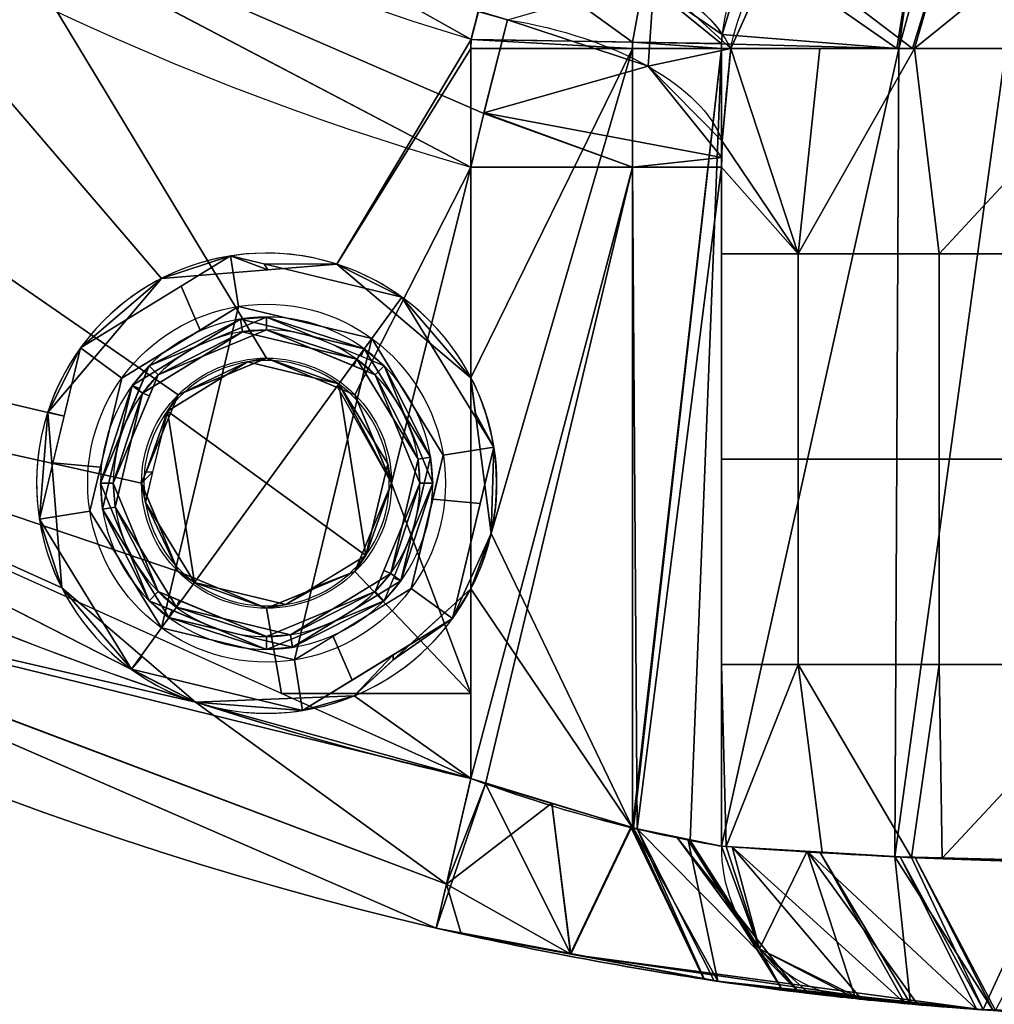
# Model space of a CAD drawing. Header units: millimetres. Extents: x -72 to 72, y -168 to 68.
# Tile 17 of 205: x -24 to -4, y -68 to -48. Entities that reach past the tile are written whole.
import ezdxf

# ---------------------------------------------------------------- set-up
doc = ezdxf.new("R2010")
doc.units = ezdxf.units.MM
doc.layers.add('100', color=7, linetype='Continuous', true_color=0xffffff)

msp = doc.modelspace()

# ---------------------------------------------------------------- linework, layer by layer
at = {"layer": '100', "color": 163, "linetype": 'Continuous'}
for p, q in [((-14.697, -55.475, 97), (-14.697, -49.039, 97)), ((-9.798, -49.039, 101), (-9.798, -64.637, 101)), ((-14.697, -51.356, 81), (-14.697, -63.317, 81)), ((-9.798, -64.637, 77), (-9.798, -51.356, 77)), ((-14.697, -63.317, 97), (-14.697, -59.603, 97))]:
    msp.add_line(p, q, dxfattribs=at)
at = {"layer": '100', "color": 163, "linetype": 'Continuous', "extrusion": (0, 0, -1)}
for centre, radius in [((18.696, -57.539, -102), 4.5), ((18.696, -57.539, -97), 3.25), ((18.696, -57.539, -89), 3.25), ((18.696, -57.539, -89), 3), ((18.696, -57.539, -97), 3), ((18.696, -57.539, -81), 2.4)]:
    msp.add_circle(centre, radius, dxfattribs=at)
at = {"layer": '100', "color": 163, "linetype": 'Continuous'}
for centre, radius in [((-18.696, -57.539, 103), 3.5), ((-18.696, -57.539, 81.046), 2.446), ((-18.696, -57.539, 81), 2.446)]:
    msp.add_circle(centre, radius, dxfattribs=at)
at = {"layer": '100', "color": 163, "linetype": 'Continuous', "extrusion": (0, 0, -1)}
for centre, radius, start, end in [((0, 0, -94), 68, 283.06797, 256.93203), ((0, 0, -81), 65, 283.06797, 256.93203), ((0, 0, -97), 51.024, 286.7388, 253.2612), ((0, 0, -80.215), 50.45, 286.0923, 253.9077)]:
    msp.add_arc(centre, radius, start, end, dxfattribs=at)
at = {"layer": '100', "color": 163, "linetype": 'Continuous'}
for centre, radius, start, end in [((0, 0, 84), 68, 283.06797, 256.93203), ((0, 0, 81), 53.418, 285.9698, 254.0302), ((0, 0, 97), 65, 216, 252), ((-18.696, -57.539, 97), 4.5, 27.3052, 252), ((-18.696, -57.539, 97), 4.5, 252, 332.6948), ((0, 0, 97), 65, 252, 256.93203)]:
    msp.add_arc(centre, radius, start, end, dxfattribs=at)
at = {"layer": '100', "color": 163, "linetype": 'Continuous', "extrusion": (0.136165, 0.869628, -0.474559)}
msp.add_arc((6.659, 41.846, -80.136), 5, 93.5678, 161.7399, dxfattribs=at)
at = {"layer": '100', "color": 163, "linetype": 'Continuous', "extrusion": (0.110686, 0.941471, 0.318404)}
msp.add_arc((8.907, 112.635, -14.821), 5, 192.3972, 266.748, dxfattribs=at)
at = {"layer": '100', "color": 163, "linetype": 'Continuous', "extrusion": (0.104531, 0.86556, -0.489775)}
msp.add_arc((8.467, 40.56, -82.706), 5, 94.5387, 166.1485, dxfattribs=at)
at = {"layer": '100', "color": 163, "linetype": 'Continuous', "extrusion": (0.016412, 0.999865, 5.69402e-18)}
msp.add_arc((13.892, 102, -49.097), 5, 191.5366, 270, dxfattribs=at)
at = {"layer": '100', "color": 163, "linetype": 'Continuous', "extrusion": (0, 1, 0)}
for centre, start, end in [((14.697, 102, -49.039), 191.537, 270), ((14.697, 76, -51.356), 90, 168.463)]:
    msp.add_arc(centre, 5, start, end, dxfattribs=at)
at = {"layer": '100', "color": 163, "linetype": 'Continuous', "extrusion": (0, -1, 0)}
for centre, start, end in [((0, 99, 49.039), 11.537, 168.463), ((0, 79, 49.039), 196.0098, 343.9902)]:
    msp.add_arc(centre, 10, start, end, dxfattribs=at)
at = {"layer": '100', "color": 163, "linetype": 'Continuous', "extrusion": (0.974103, -0.226107, 0)}
for centre, start, end in [((-65, 84), 180, 270), ((-65, 94), 90, 180)]:
    msp.add_arc(centre, 3, start, end, dxfattribs=at)
at = {"layer": '100', "color": 163, "linetype": 'Continuous', "extrusion": (-0.199955, 0.021217, 0.979575)}
msp.add_arc((65, 15.604, 76.015), 3, 275.9341, 360, dxfattribs=at)
at = {"layer": '100', "color": 163, "linetype": 'Continuous', "extrusion": (0.199955, -0.021217, 0.979575)}
msp.add_arc((-65, 20.188, 98.349), 3, 95.9341, 180, dxfattribs=at)
at = {"layer": '100', "color": 163, "linetype": 'Continuous'}
for points in [[(-14.695, -48.862, 97), (-14.534, -48.218, 97), (-14.371, -47.593, 97.107), (-14.207, -46.986, 97.321)], [(-9.255, -47.021, 101.735), (-9.527, -47.579, 101.518), (-9.703, -48.16, 101.286), (-9.784, -48.762, 101.036)], [(-9.612, -49.039, 76.242), (-9.472, -48.309, 75.755), (-9.167, -47.637, 75.291), (-8.709, -47.021, 74.844)], [(-13.984, -48.473, 80.215), (-14.213, -49.351, 80.73), (-14.458, -50.341, 81), (-14.697, -51.356, 81)], [(-14.697, -49.039, 97), (-14.697, -48.98, 97), (-14.696, -48.921, 97), (-14.695, -48.862, 97)], [(-9.797, -48.943, 101), (-9.798, -48.975, 101), (-9.798, -49.007, 101), (-9.798, -49.039, 101)], [(-9.78, -50.85, 76.913), (-9.731, -50.247, 76.685), (-9.675, -49.643, 76.462), (-9.612, -49.039, 76.242)], [(-9.798, -51.356, 77), (-9.798, -51.185, 77), (-9.793, -51.01, 76.973), (-9.78, -50.85, 76.913)], [(-14.697, -55.475, 97), (-14.533, -55.792, 97), (-14.281, -56.467, 97.013), (-14.151, -57.539, 97.032), (-14.281, -58.611, 97.013), (-14.533, -59.285, 97), (-14.697, -59.603, 97)]]:
    msp.add_open_spline(points, degree=3, dxfattribs=at)
for points, knots in [([(-9.784, -48.762, 101.036), (-9.791, -48.812, 101.015), (-9.795, -48.867, 101.003), (-9.797, -48.928, 101), (-9.797, -48.936, 101), (-9.797, -48.943, 101)], [0, 0, 0, 0, 0.884581, 0.884581, 1, 1, 1, 1]), ([(-9.798, -64.637, 77), (-10.034, -64.597, 78.154), (-10.678, -64.489, 79.19), (-12.479, -64.053, 80.627), (-13.593, -63.727, 81), (-14.697, -63.317, 81)], [0, 0, 0, 0, 0.5, 0.5, 1, 1, 1, 1]), ([(-14.697, -63.317, 97), (-13.592, -63.727, 97), (-12.484, -64.052, 97.37), (-10.677, -64.489, 98.811), (-10.034, -64.597, 99.845), (-9.798, -64.637, 101)], [0, 0, 0, 0, 0.5, 0.5, 1, 1, 1, 1]), ([(9.798, -64.637, 77), (9.337, -64.671, 74.742), (8.106, -64.764, 72.709), (4.544, -64.934, 69.8), (2.298, -65, 69), (-2.297, -65, 69), (-4.549, -64.934, 69.804), (-8.1, -64.764, 72.704), (-9.337, -64.671, 74.742), (-9.798, -64.637, 77)], [0, 0, 0, 0, 0.25, 0.25, 0.5, 0.5, 0.75, 0.75, 1, 1, 1, 1]), ([(-9.798, -64.637, 101), (-9.337, -64.671, 103.258), (-8.106, -64.764, 105.291), (-4.544, -64.934, 108.2), (-2.298, -65, 109), (2.297, -65, 109), (4.549, -64.934, 108.196), (8.1, -64.764, 105.296), (9.337, -64.671, 103.258), (9.798, -64.637, 101)], [0, 0, 0, 0, 0.25, 0.25, 0.5, 0.5, 0.75, 0.75, 1, 1, 1, 1]), ([(-15.375, -66.239, 84), (-13.516, -66.671, 84), (-11.676, -67.007, 83.407), (-8.671, -67.462, 81.127), (-7.574, -67.578, 79.47), (-7.175, -67.62, 77.6)], [0, 0, 0, 0, 0.5, 0.5, 1, 1, 1, 1]), ([(-7.175, -67.62, 100.4), (-7.574, -67.578, 98.533), (-8.67, -67.462, 96.874), (-11.669, -67.008, 94.597), (-13.518, -66.67, 94), (-15.375, -66.239, 94)], [0, 0, 0, 0, 0.5, 0.5, 1, 1, 1, 1]), ([(-7.175, -67.62, 77.6), (-6.829, -67.657, 75.978), (-5.885, -67.758, 74.537), (-3.272, -67.934, 72.536), (-1.639, -68, 71.998), (1.654, -68, 72.002), (3.278, -67.934, 72.538), (5.895, -67.757, 74.548), (6.829, -67.657, 75.978), (7.175, -67.62, 77.6)], [0, 0, 0, 0, 0.25, 0.25, 0.5, 0.5, 0.75, 0.75, 1, 1, 1, 1]), ([(7.175, -67.62, 100.4), (6.829, -67.657, 102.022), (5.885, -67.758, 103.463), (3.272, -67.934, 105.464), (1.639, -68, 106.002), (-1.654, -68, 105.998), (-3.278, -67.934, 105.462), (-5.895, -67.757, 103.452), (-6.829, -67.657, 102.022), (-7.175, -67.62, 100.4)], [0, 0, 0, 0, 0.25, 0.25, 0.5, 0.5, 0.75, 0.75, 1, 1, 1, 1])]:
    msp.add_open_spline(points, degree=3, knots=knots, dxfattribs=at)
for points in [[(-38.206, -52.586, 97), (-22.978, -56.157, 97), (-20.751, -53.536, 97), (-34.047, -38.004, 97)], [(-20.751, -53.536, 97), (-17.323, -53.253, 97), (-14.695, -48.862, 97), (-34.047, -38.004, 97)], [(-26.602, -42.181, 97), (-14.695, -48.862, 97), (-14.207, -46.986, 97.321)], [(-13.984, -48.473, 80.215), (-14.446, -50.31, 80.903), (-27.428, -44.676, 81)], [(-14.446, -50.31, 80.903), (-14.697, -51.356, 81), (-27.428, -44.676, 81)], [(-33.821, -46.55, 81), (-23.857, -46.55, 81), (-18.696, -55.093, 81), (-20.425, -55.81, 81)], [(-20.425, -55.81, 81), (-21.141, -57.539, 81), (-33.821, -54.723, 81), (-33.821, -46.55, 81)], [(-16.966, -55.81, 81), (-18.696, -55.093, 81), (-23.857, -46.55, 81), (-14.697, -51.356, 81)], [(-14.207, -46.986, 97.321), (-14.695, -48.862, 97), (-11.534, -48.914, 98.127)], [(-11.534, -48.914, 98.127), (-11.312, -47.707, 98.446), (-14.207, -46.986, 97.321)], [(-9.255, -47.021, 101.735), (-9.784, -48.762, 101.036), (-6.365, -49.039, 106.68)], [(-6.059, -49.039, 71.074), (-9.612, -49.039, 76.242), (-8.709, -47.021, 74.844)], [(-6.365, -49.039, 106.68), (-6.047, -47.021, 106.343), (-9.255, -47.021, 101.735)], [(-8.709, -47.021, 74.844), (-5.44, -47.021, 71.795), (-6.059, -49.039, 71.074)], [(-6.047, -47.021, 106.343), (-6.365, -49.039, 106.68), (-6.325, -49.039, 106.746)], [(-5.777, -47.021, 106.731), (-6.325, -49.039, 106.746), (0, -49.039, 109)], [(-6.325, -49.039, 106.746), (-5.777, -47.021, 106.731), (-6.047, -47.021, 106.343)], [(-6.017, -49.039, 71.013), (-6.059, -49.039, 71.074), (-5.44, -47.021, 71.795)], [(0, -49.039, 69), (-6.017, -49.039, 71.013), (-3.536, -47.021, 70.021)], [(-5.44, -47.021, 71.795), (-3.536, -47.021, 70.021), (-6.017, -49.039, 71.013)], [(0, -49.039, 109), (0, -47.021, 108.65), (-5.777, -47.021, 106.731)], [(-11.11, -47.656, 78.347), (-11.232, -49.385, 79.192), (-13.984, -48.473, 80.215)], [(-11.312, -47.707, 98.446), (-11.534, -48.914, 98.127), (-9.797, -48.943, 101)], [(-11.312, -47.707, 98.446), (-9.784, -48.762, 101.036), (-9.52, -47.893, 101.385)], [(-9.797, -48.943, 101), (-9.784, -48.762, 101.036), (-11.312, -47.707, 98.446)], [(-11.232, -49.385, 79.192), (-11.11, -47.656, 78.347), (-9.612, -49.039, 76.242)], [(-9.164, -48.037, 75.548), (-9.612, -49.039, 76.242), (-11.11, -47.656, 78.347)], [(-14.443, -50.295, 80.897), (-13.984, -48.473, 80.215), (-11.232, -49.385, 79.192)], [(-14.697, -49.039, 97), (-14.695, -48.862, 97), (-17.323, -53.253, 97)], [(-14.695, -48.862, 97), (-14.697, -49.039, 97), (-11.535, -49.039, 98.127)], [(-11.535, -49.039, 98.127), (-11.534, -48.914, 98.127), (-14.695, -48.862, 97)], [(-11.534, -48.914, 98.127), (-11.535, -49.039, 98.127), (-9.798, -49.039, 101)], [(-9.798, -49.039, 101), (-9.797, -48.943, 101), (-11.534, -48.914, 98.127)], [(-9.784, -48.762, 101.036), (-9.797, -48.943, 101), (-6.365, -49.039, 106.68)], [(-17.323, -53.253, 97), (-14.697, -55.475, 97), (-14.697, -49.039, 97)], [(-11.535, -49.039, 98.127), (-14.697, -55.475, 97), (-14.303, -58.525, 97.016)], [(-11.535, -49.039, 98.127), (-14.697, -49.039, 97), (-14.697, -55.475, 97)], [(-14.303, -58.525, 97.016), (-11.538, -64.279, 98.135), (-11.535, -49.039, 98.127)], [(-9.798, -49.039, 101), (-11.535, -49.039, 98.127), (-11.538, -64.279, 98.135)], [(-11.538, -64.279, 98.135), (-11.515, -64.286, 98.143), (-9.798, -49.039, 101)], [(-11.515, -64.286, 98.143), (-10.41, -64.526, 99.426), (-9.798, -49.039, 101)], [(-9.612, -49.039, 76.242), (-9.78, -50.85, 76.913), (-11.232, -49.385, 79.192)], [(-10.41, -64.526, 99.426), (-9.798, -64.637, 101), (-9.798, -49.039, 101)], [(-9.797, -48.943, 101), (-9.798, -49.039, 101), (-6.365, -49.039, 106.68)], [(-6.325, -49.039, 106.746), (-9.798, -49.039, 101), (-9.798, -64.637, 101)], [(-9.798, -64.637, 101), (-6.405, -64.845, 106.679), (-6.325, -49.039, 106.746)], [(-8.295, -53.054, 73.415), (-9.78, -50.85, 76.913), (-9.612, -49.039, 76.242)], [(-9.612, -49.039, 76.242), (-7.869, -49.039, 73.707), (-8.295, -53.054, 73.415)], [(-8.295, -53.054, 73.415), (-7.869, -49.039, 73.707), (-6.017, -49.039, 71.013)], [(-6.017, -49.039, 71.013), (-5.538, -53.054, 70.673), (-8.295, -53.054, 73.415)], [(-4.235, -49.039, 107.491), (-6.325, -49.039, 106.746), (-6.405, -64.845, 106.679)], [(-6.405, -64.845, 106.679), (-4.227, -64.899, 107.493), (-4.235, -49.039, 107.491)], [(-5.538, -53.054, 70.673), (-6.017, -49.039, 71.013), (-1.806, -49.039, 69.604)], [(-1.806, -49.039, 69.604), (-1.944, -53.054, 69.191), (-5.538, -53.054, 70.673)], [(-9.791, -51.172, 76.968), (-14.443, -50.295, 80.897), (-11.232, -49.385, 79.192)], [(-11.232, -49.385, 79.192), (-9.78, -50.85, 76.913), (-9.791, -51.172, 76.968)], [(-11.535, -51.356, 79.873), (-14.697, -51.356, 81), (-14.446, -50.31, 80.903)], [(-14.446, -50.31, 80.903), (-14.443, -50.295, 80.897), (-11.535, -51.356, 79.873)], [(-11.535, -51.356, 79.873), (-14.443, -50.295, 80.897), (-9.791, -51.172, 76.968)], [(-8.295, -53.054, 73.415), (-9.798, -51.356, 77), (-9.78, -50.85, 76.913)], [(-9.791, -51.172, 76.968), (-9.798, -51.356, 77), (-11.535, -51.356, 79.873)], [(-16.25, -57.539, 81), (-16.966, -55.81, 81), (-14.697, -51.356, 81)], [(-14.697, -51.356, 81), (-14.697, -61.651, 81), (-16.25, -57.539, 81)], [(-11.535, -51.356, 79.873), (-14.415, -63.42, 80.992), (-14.697, -63.317, 81)], [(-14.697, -63.317, 81), (-14.697, -51.356, 81), (-11.535, -51.356, 79.873)], [(-11.535, -51.356, 79.873), (-11.448, -64.302, 79.801), (-14.415, -63.42, 80.992)], [(-11.448, -64.302, 79.801), (-11.535, -51.356, 79.873), (-9.798, -51.356, 77)], [(-9.798, -51.356, 77), (-9.798, -64.637, 77), (-11.448, -64.302, 79.801)], [(-8.295, -53.054, 73.415), (-9.798, -53.054, 77), (-9.798, -51.356, 77)], [(-38.206, -52.586, 97), (-20.086, -61.819, 97), (-22.703, -59.586, 97)], [(-22.703, -59.586, 97), (-22.978, -56.157, 97), (-38.206, -52.586, 97)], [(-22.336, -54.894, 102), (-19.399, -53.094, 102), (-20.751, -53.536, 97)], [(-18.669, -53.364, 97), (-20.751, -53.536, 97), (-19.399, -53.094, 102)], [(-19.399, -53.094, 102), (-20.367, -53.687, 102), (-19.996, -54.543, 103), (-19.243, -54.082, 103)], [(-19.243, -54.082, 103), (-16.638, -54.707, 103), (-16.05, -53.898, 102), (-19.399, -53.094, 102)], [(-19.399, -53.094, 102), (-18.746, -53.251, 102), (-18.669, -53.364, 97)], [(-8.295, -53.054, 73.415), (-8.295, -57.068, 73.415), (-9.798, -57.068, 77), (-9.798, -53.054, 77)], [(-5.538, -53.054, 70.673), (-5.538, -57.068, 70.673), (-8.295, -57.068, 73.415), (-8.295, -53.054, 73.415)], [(-1.944, -53.054, 69.191), (-1.944, -57.068, 69.191), (-5.538, -57.068, 70.673), (-5.538, -53.054, 70.673)], [(-18.746, -53.251, 102), (-16.05, -53.898, 102), (-17.323, -53.253, 97)], [(-17.323, -53.253, 97), (-18.669, -53.364, 97), (-18.746, -53.251, 102)], [(-14.697, -55.475, 97), (-17.323, -53.253, 97), (-16.05, -53.898, 102)], [(-20.751, -53.536, 97), (-22.972, -56.151, 97), (-22.336, -54.894, 102)], [(-21.527, -55.482, 103), (-19.996, -54.543, 103), (-20.367, -53.687, 102), (-22.336, -54.894, 102)], [(-14.251, -56.835, 102), (-16.05, -53.898, 102), (-16.638, -54.707, 103), (-15.239, -56.991, 103)], [(-16.05, -53.898, 102), (-14.602, -56.262, 102), (-14.697, -55.475, 97)], [(-19.243, -54.082, 103), (-21.527, -55.482, 103), (-22.152, -58.086, 103), (-20.753, -60.37, 103)], [(-20.753, -60.37, 103), (-16.638, -54.707, 103), (-19.243, -54.082, 103)], [(-20.817, -55.418, 89), (-18.696, -54.539, 89), (-18.696, -54.289, 89), (-20.994, -55.241, 89)], [(-20.994, -55.241, 89), (-18.696, -54.289, 89), (-19.204, -54.329, 97)], [(-16.785, -54.91, 97), (-19.204, -54.329, 97), (-18.696, -54.289, 89)], [(-16.397, -55.241, 89), (-18.696, -54.289, 89), (-18.696, -54.539, 89), (-16.574, -55.418, 89)], [(-18.696, -54.289, 89), (-16.846, -55.055, 89), (-16.785, -54.91, 97)], [(-19.204, -54.329, 97), (-21.325, -55.629, 97), (-20.994, -55.241, 89)], [(-21.325, -55.629, 97), (-19.204, -54.329, 97), (-19.165, -54.576, 97), (-21.123, -55.776, 97)], [(-16.932, -55.112, 97), (-19.165, -54.576, 97), (-19.204, -54.329, 97), (-16.785, -54.91, 97)], [(-20.817, -55.418, 89), (-21.123, -55.776, 97), (-19.165, -54.576, 97)], [(-19.165, -54.576, 97), (-18.696, -54.539, 89), (-20.817, -55.418, 89)], [(-18.696, -54.539, 89), (-19.165, -54.576, 97), (-16.932, -55.112, 97)], [(-16.932, -55.112, 97), (-16.988, -55.246, 89), (-18.696, -54.539, 89)], [(-33.821, -54.723, 81), (-21.141, -57.539, 81), (-20.425, -59.268, 81)], [(-20.425, -59.268, 81), (-18.696, -59.984, 81), (-18.405, -61.651, 81), (-33.821, -54.723, 81)], [(-16.638, -54.707, 103), (-20.753, -60.37, 103), (-18.148, -60.996, 103)], [(-18.148, -60.996, 103), (-15.864, -59.596, 103), (-15.239, -56.991, 103), (-16.638, -54.707, 103)], [(-22.972, -56.151, 97), (-22.656, -56.225, 102), (-22.336, -54.894, 102)], [(-22.336, -54.894, 102), (-22.875, -57.14, 102), (-21.946, -57.228, 103), (-21.527, -55.482, 103)], [(-16.785, -54.91, 97), (-15.486, -57.031, 97), (-15.732, -57.07, 97), (-16.932, -55.112, 97)], [(-16.785, -54.91, 97), (-16.846, -55.055, 89), (-16.397, -55.241, 89)], [(-15.486, -57.031, 97), (-16.785, -54.91, 97), (-16.397, -55.241, 89)], [(-20.994, -55.241, 89), (-21.946, -57.539, 89), (-21.696, -57.539, 89), (-20.817, -55.418, 89)], [(-21.325, -55.629, 97), (-21.179, -55.689, 89), (-20.994, -55.241, 89)], [(-16.754, -58.95, 81), (-20.637, -56.128, 81), (-19.071, -55.168, 81), (-17.285, -55.597, 81)], [(-19.071, -55.168, 81), (-20.637, -56.128, 81), (-20.425, -55.81, 81.046)], [(-20.425, -55.81, 81.046), (-18.696, -55.093, 81.046), (-19.071, -55.168, 81)], [(-18.696, -55.093, 81.046), (-19.383, -55.378, 81.046), (-19.383, -55.378, 81), (-18.696, -55.093, 81)], [(-17.285, -55.597, 81), (-19.071, -55.168, 81), (-18.696, -55.093, 81.046)], [(-16.966, -55.81, 81.046), (-18.696, -55.093, 81.046), (-18.696, -55.093, 81), (-16.966, -55.81, 81)], [(-18.696, -55.093, 81.046), (-17.303, -55.67, 81.046), (-17.285, -55.597, 81)], [(-16.574, -55.418, 89), (-16.988, -55.246, 89), (-16.932, -55.112, 97)], [(-16.574, -55.418, 89), (-16.932, -55.112, 97), (-15.732, -57.07, 97)], [(-16.574, -55.418, 89), (-15.696, -57.539, 89), (-15.446, -57.539, 89), (-16.397, -55.241, 89)], [(-16.397, -55.241, 89), (-15.446, -57.539, 89), (-15.486, -57.031, 97)], [(-20.817, -55.418, 89), (-20.988, -55.831, 89), (-21.123, -55.776, 97)], [(-20.425, -55.81, 81), (-19.383, -55.378, 81), (-19.383, -55.378, 81.046), (-20.425, -55.81, 81.046)], [(-15.732, -57.07, 97), (-15.696, -57.539, 89), (-16.574, -55.418, 89)], [(-21.325, -55.629, 97), (-21.906, -58.047, 97), (-21.946, -57.539, 89)], [(-21.946, -57.539, 89), (-21.179, -55.689, 89), (-21.325, -55.629, 97)], [(-21.123, -55.776, 97), (-21.659, -58.008, 97), (-21.906, -58.047, 97), (-21.325, -55.629, 97)], [(-16.25, -57.539, 81.046), (-17.285, -55.597, 81), (-17.303, -55.67, 81.046)], [(-17.285, -55.597, 81), (-16.325, -57.163, 81), (-16.754, -58.95, 81)], [(-16.325, -57.163, 81), (-17.285, -55.597, 81), (-16.25, -57.539, 81.046)], [(-14.602, -56.262, 102), (-14.607, -56.173, 97.004), (-14.697, -55.475, 97)], [(-21.123, -55.776, 97), (-20.988, -55.831, 89), (-21.696, -57.539, 89)], [(-21.696, -57.539, 89), (-21.659, -58.008, 97), (-21.123, -55.776, 97)], [(-20.425, -55.81, 81.046), (-21.141, -57.539, 81.046), (-21.141, -57.539, 81), (-20.425, -55.81, 81)], [(-21.049, -57.316, 81.046), (-20.425, -55.81, 81.046), (-20.637, -56.128, 81)], [(-17.303, -55.67, 81.046), (-16.966, -55.81, 81.046), (-16.25, -57.539, 81.046)], [(-16.966, -55.81, 81), (-16.535, -56.852, 81), (-16.535, -56.852, 81.046), (-16.966, -55.81, 81.046)], [(-22.978, -56.157, 97), (-23.14, -58.243, 102), (-22.656, -56.225, 102)], [(-22.978, -56.157, 97), (-22.703, -59.586, 97), (-23.14, -58.243, 102)], [(-22.656, -56.225, 102), (-22.972, -56.151, 97), (-22.978, -56.157, 97)], [(-20.106, -59.481, 81), (-21.066, -57.914, 81), (-20.637, -56.128, 81)], [(-20.637, -56.128, 81), (-20.925, -57.326, 81), (-21.049, -57.316, 81.046)], [(-20.637, -56.128, 81), (-16.754, -58.95, 81), (-18.32, -59.909, 81), (-20.106, -59.481, 81)], [(-14.607, -56.173, 97.004), (-14.602, -56.262, 102), (-14.251, -56.835, 102)], [(-14.251, -56.835, 102), (-14.303, -58.525, 97.016), (-14.607, -56.173, 97.004)], [(-31.763, -59.13, 81.879), (-30.325, -56.294, 81), (-14.697, -63.317, 81)], [(-20.086, -61.819, 97), (-30.403, -56.562, 97), (-31.763, -59.13, 96.121)], [(-16.25, -57.539, 81.046), (-16.535, -56.852, 81.046), (-16.535, -56.852, 81), (-16.25, -57.539, 81)], [(-15.239, -56.991, 103), (-15.445, -57.85, 103), (-14.516, -57.938, 102), (-14.251, -56.835, 102)], [(-14.303, -58.525, 97.016), (-14.251, -56.835, 102), (-15.055, -60.184, 102)], [(-22.152, -58.086, 103), (-21.946, -57.228, 103), (-22.875, -57.14, 102), (-23.14, -58.243, 102)], [(-16.25, -57.539, 81.046), (-16.754, -58.95, 81), (-16.325, -57.163, 81)], [(-16.268, -59.302, 97), (-15.732, -57.07, 97), (-15.486, -57.031, 97), (-16.066, -59.449, 97)], [(-15.696, -57.539, 89), (-15.732, -57.07, 97), (-16.268, -59.302, 97)], [(-16.066, -59.449, 97), (-15.486, -57.031, 97), (-15.446, -57.539, 89)], [(-8.295, -57.068, 73.415), (-8.295, -61.083, 73.415), (-9.798, -61.083, 77), (-9.798, -57.068, 77)], [(-5.538, -57.068, 70.673), (-5.538, -61.083, 70.673), (-8.295, -61.083, 73.415), (-8.295, -57.068, 73.415)], [(-1.944, -57.068, 69.191), (-1.944, -61.083, 69.191), (-5.538, -61.083, 70.673), (-5.538, -57.068, 70.673)], [(-21.141, -57.539, 81.046), (-21.049, -57.316, 81.046), (-20.925, -57.326, 81)], [(-21.141, -57.539, 81.046), (-20.925, -57.326, 81), (-21.066, -57.914, 81)], [(-15.375, -66.239, 94), (-35.631, -57.431, 94), (-35.631, -57.431, 84), (-15.375, -66.239, 84)], [(-20.817, -59.66, 89), (-21.696, -57.539, 89), (-21.946, -57.539, 89), (-20.994, -59.837, 89)], [(-20.994, -59.837, 89), (-21.946, -57.539, 89), (-21.906, -58.047, 97)], [(-21.659, -58.008, 97), (-21.696, -57.539, 89), (-20.817, -59.66, 89)], [(-21.141, -57.539, 81.046), (-20.856, -58.226, 81.046), (-20.856, -58.226, 81), (-21.141, -57.539, 81)], [(-21.066, -57.914, 81), (-20.425, -59.268, 81.046), (-21.141, -57.539, 81.046)], [(-16.966, -59.268, 81), (-16.25, -57.539, 81), (-14.697, -61.651, 81)], [(-16.25, -57.539, 81), (-16.966, -59.268, 81), (-16.966, -59.268, 81.046), (-16.25, -57.539, 81.046)], [(-16.754, -58.95, 81), (-16.25, -57.539, 81.046), (-16.966, -59.268, 81.046)], [(-16.397, -59.837, 89), (-15.446, -57.539, 89), (-15.696, -57.539, 89), (-16.574, -59.66, 89)], [(-16.268, -59.302, 97), (-16.403, -59.247, 89), (-15.696, -57.539, 89)], [(-15.446, -57.539, 89), (-16.212, -59.389, 89), (-16.066, -59.449, 97)], [(-20.425, -59.268, 81.046), (-21.066, -57.914, 81), (-20.106, -59.481, 81)], [(-15.055, -60.184, 102), (-14.516, -57.938, 102), (-15.445, -57.85, 103), (-15.864, -59.596, 103)], [(-23.14, -58.243, 102), (-21.341, -61.179, 102), (-20.753, -60.37, 103), (-22.152, -58.086, 103)], [(-20.606, -60.168, 97), (-21.906, -58.047, 97), (-21.659, -58.008, 97), (-20.459, -59.966, 97)], [(-21.906, -58.047, 97), (-20.606, -60.168, 97), (-20.994, -59.837, 89)], [(-20.817, -59.66, 89), (-20.459, -59.966, 97), (-21.659, -58.008, 97)], [(-21.341, -61.179, 102), (-23.14, -58.243, 102), (-22.703, -59.586, 97)], [(-20.425, -59.268, 81), (-20.856, -58.226, 81), (-20.856, -58.226, 81.046), (-20.425, -59.268, 81.046)], [(-15.055, -60.184, 102), (-14.697, -59.603, 97), (-14.303, -58.525, 97.016)], [(-11.538, -64.279, 98.135), (-14.303, -58.525, 97.016), (-14.697, -59.603, 97)], [(-31.824, -59.087, 84), (-31.763, -59.13, 81.879), (-15.177, -65.383, 81.879)], [(-15.177, -65.383, 81.879), (-15.375, -66.239, 84), (-31.824, -59.087, 84)], [(-31.824, -59.087, 94), (-15.375, -66.239, 94), (-15.177, -65.383, 96.121)], [(-15.177, -65.383, 96.121), (-31.763, -59.13, 96.121), (-31.824, -59.087, 94)], [(-16.966, -59.268, 81.046), (-17.804, -59.593, 81), (-16.754, -58.95, 81)], [(-14.697, -63.317, 81), (-15.177, -65.383, 81.879), (-31.763, -59.13, 81.879)], [(-31.763, -59.13, 96.121), (-15.177, -65.383, 96.121), (-20.086, -61.819, 97)], [(-18.696, -59.984, 81), (-20.425, -59.268, 81), (-20.425, -59.268, 81.046), (-18.696, -59.984, 81.046)], [(-20.106, -59.481, 81), (-18.696, -59.984, 81.046), (-20.425, -59.268, 81.046)], [(-14.697, -61.651, 81), (-18.405, -61.651, 81), (-18.696, -59.984, 81), (-16.966, -59.268, 81)], [(-16.574, -59.66, 89), (-16.268, -59.302, 97), (-18.226, -60.502, 97)], [(-16.066, -59.449, 97), (-18.187, -60.749, 97), (-18.226, -60.502, 97), (-16.268, -59.302, 97)], [(-16.966, -59.268, 81), (-18.008, -59.7, 81), (-18.008, -59.7, 81.046), (-16.966, -59.268, 81.046)], [(-16.966, -59.268, 81.046), (-17.772, -59.602, 81.046), (-17.804, -59.593, 81)], [(-16.574, -59.66, 89), (-16.403, -59.247, 89), (-16.268, -59.302, 97)], [(-18.696, -59.984, 81.046), (-20.106, -59.481, 81), (-18.32, -59.909, 81)], [(-18.187, -60.749, 97), (-16.066, -59.449, 97), (-16.397, -59.837, 89)], [(-16.066, -59.449, 97), (-16.212, -59.389, 89), (-16.397, -59.837, 89)], [(-22.703, -59.586, 97), (-21.128, -60.93, 97), (-21.341, -61.179, 102)], [(-20.994, -59.837, 89), (-18.696, -60.789, 89), (-18.696, -60.539, 89), (-20.817, -59.66, 89)], [(-20.817, -59.66, 89), (-20.403, -59.832, 89), (-20.459, -59.966, 97)], [(-18.32, -59.909, 81), (-17.772, -59.602, 81.046), (-18.696, -59.984, 81.046)], [(-16.574, -59.66, 89), (-18.696, -60.539, 89), (-18.696, -60.789, 89), (-16.397, -59.837, 89)], [(-18.226, -60.502, 97), (-18.696, -60.539, 89), (-16.574, -59.66, 89)], [(-18.32, -59.909, 81), (-17.804, -59.593, 81), (-17.772, -59.602, 81.046)], [(-15.864, -59.596, 103), (-17.396, -60.535, 103), (-17.024, -61.391, 102), (-15.055, -60.184, 102)], [(-14.697, -63.317, 97), (-14.697, -59.603, 97), (-16.985, -61.701, 97)], [(-16.217, -60.997, 97), (-14.697, -59.603, 97), (-15.055, -60.184, 102)], [(-14.697, -59.603, 97), (-14.697, -63.317, 97), (-11.538, -64.279, 98.135)], [(-20.606, -60.168, 97), (-20.546, -60.023, 89), (-20.994, -59.837, 89)], [(-20.459, -59.966, 97), (-20.403, -59.832, 89), (-18.696, -60.539, 89)], [(-18.696, -59.984, 81.046), (-18.008, -59.7, 81.046), (-18.008, -59.7, 81), (-18.696, -59.984, 81)], [(-16.397, -59.837, 89), (-18.696, -60.789, 89), (-18.187, -60.749, 97)], [(-18.187, -60.749, 97), (-20.606, -60.168, 97), (-20.459, -59.966, 97), (-18.226, -60.502, 97)], [(-18.696, -60.789, 89), (-20.546, -60.023, 89), (-20.606, -60.168, 97)], [(-18.696, -60.539, 89), (-18.226, -60.502, 97), (-20.459, -59.966, 97)], [(-20.606, -60.168, 97), (-18.187, -60.749, 97), (-18.696, -60.789, 89)], [(-15.055, -60.184, 102), (-16.222, -60.899, 102), (-16.217, -60.997, 97)], [(-18.148, -60.996, 103), (-20.753, -60.37, 103), (-21.341, -61.179, 102), (-17.992, -61.984, 102)], [(-17.992, -61.984, 102), (-17.024, -61.391, 102), (-17.396, -60.535, 103), (-18.148, -60.996, 103)], [(-21.341, -61.179, 102), (-21.128, -60.93, 97), (-20.086, -61.819, 97)], [(-16.222, -60.899, 102), (-17.992, -61.984, 102), (-16.985, -61.701, 97)], [(-16.985, -61.701, 97), (-16.217, -60.997, 97), (-16.222, -60.899, 102)], [(-17.992, -61.984, 102), (-21.341, -61.179, 102), (-20.086, -61.819, 97)], [(-9.706, -64.644, 76.593), (-9.798, -61.083, 77), (-8.295, -61.083, 73.415)], [(-9.706, -64.644, 76.593), (-9.798, -64.637, 77), (-9.798, -61.083, 77)], [(-8.295, -61.083, 73.415), (-7.824, -64.756, 73.723), (-9.706, -64.644, 76.593)], [(-8.295, -61.083, 73.415), (-5.538, -61.083, 70.673), (-6.075, -64.861, 71.057)], [(-6.075, -64.861, 71.057), (-7.824, -64.756, 73.723), (-8.295, -61.083, 73.415)], [(-5.538, -61.083, 70.673), (-5.476, -64.874, 70.861), (-6.075, -64.861, 71.057)], [(-5.476, -64.874, 70.861), (-5.538, -61.083, 70.673), (-1.944, -61.083, 69.191)], [(-1.944, -61.083, 69.191), (-1.792, -64.956, 69.655), (-5.476, -64.874, 70.861)], [(-16.985, -61.701, 97), (-20.086, -61.819, 97), (-14.697, -63.317, 97)], [(-20.086, -61.819, 97), (-16.985, -61.701, 97), (-17.992, -61.984, 102)], [(-18.405, -61.651, 81), (-14.697, -61.651, 81), (-14.697, -63.317, 81)], [(-15.177, -65.383, 96.121), (-14.697, -63.317, 97), (-20.086, -61.819, 97)], [(-15.177, -65.383, 81.879), (-14.697, -63.317, 81), (-14.415, -63.42, 80.992)], [(-13.117, -63.798, 97.568), (-14.697, -63.317, 97), (-15.177, -65.383, 96.121)], [(-12.75, -66.737, 83.073), (-15.375, -66.239, 84), (-14.415, -63.42, 80.992)], [(-14.415, -63.42, 80.992), (-15.375, -66.239, 84), (-15.177, -65.383, 81.879)], [(-14.415, -63.42, 80.992), (-13.117, -63.806, 80.471), (-12.75, -66.737, 83.073)], [(-15.177, -65.383, 96.121), (-12.742, -66.748, 94.854), (-13.117, -63.798, 97.568)], [(-11.557, -64.273, 98.128), (-13.117, -63.798, 97.568), (-12.742, -66.748, 94.854)], [(-12.75, -66.737, 83.073), (-13.117, -63.806, 80.471), (-11.566, -64.267, 79.848)], [(-11.566, -64.267, 79.848), (-10.135, -67.232, 82.15), (-12.75, -66.737, 83.073)], [(-12.742, -66.748, 94.854), (-10.145, -67.229, 95.869), (-11.557, -64.273, 98.128)], [(-10.135, -67.232, 82.15), (-11.566, -64.267, 79.848), (-11.448, -64.302, 79.801)], [(-11.515, -64.286, 98.143), (-11.557, -64.273, 98.128), (-10.145, -67.229, 95.869)], [(-11.515, -64.286, 98.143), (-10.145, -67.229, 95.869), (-9.865, -67.281, 95.979)], [(-10.448, -64.518, 99.383), (-11.515, -64.286, 98.143), (-9.865, -67.281, 95.979)], [(-8.29, -67.49, 80.164), (-9.936, -67.27, 82.08), (-11.448, -64.302, 79.801)], [(-11.448, -64.302, 79.801), (-10.671, -64.46, 78.481), (-8.29, -67.49, 80.164)], [(-9.936, -67.27, 82.08), (-10.135, -67.232, 82.15), (-11.448, -64.302, 79.801)], [(-10.671, -64.46, 78.481), (-9.798, -64.637, 77), (-9.05, -66.645, 77.196)], [(-9.05, -66.645, 77.196), (-8.29, -67.49, 80.164), (-10.671, -64.46, 78.481)], [(-9.865, -67.281, 95.979), (-8.617, -67.438, 98.029), (-10.448, -64.518, 99.383)], [(-10.41, -64.526, 99.426), (-10.448, -64.518, 99.383), (-8.617, -67.438, 98.029)], [(-10.41, -64.526, 99.426), (-8.617, -67.438, 98.029), (-9.05, -66.645, 100.804)], [(-9.05, -66.645, 100.804), (-9.798, -64.637, 101), (-10.41, -64.526, 99.426)], [(-9.05, -66.645, 77.196), (-9.798, -64.637, 77), (-9.706, -64.644, 76.593)], [(-9.586, -64.65, 101.355), (-9.798, -64.637, 101), (-9.05, -66.645, 100.804)], [(-9.706, -64.644, 76.593), (-8.122, -64.739, 74.177), (-9.05, -66.645, 77.196)], [(-9.586, -64.65, 101.355), (-7.059, -67.632, 100.678), (-6.201, -67.717, 102.724)], [(-6.201, -67.717, 102.724), (-7.874, -64.755, 104.221), (-9.586, -64.65, 101.355)], [(-7.059, -67.632, 100.678), (-9.586, -64.65, 101.355), (-9.05, -66.645, 100.804)], [(-7.175, -67.62, 77.6), (-9.05, -66.645, 77.196), (-8.122, -64.739, 74.177)], [(-8.122, -64.739, 74.177), (-5.96, -67.728, 75.612), (-7.175, -67.62, 77.6)], [(-8.122, -64.739, 74.177), (-6.298, -64.847, 71.397), (-4.8, -67.83, 73.714)], [(-4.8, -67.83, 73.714), (-5.96, -67.728, 75.612), (-8.122, -64.739, 74.177)], [(-6.405, -64.845, 106.679), (-7.874, -64.755, 104.221), (-6.095, -67.725, 102.835)], [(-6.201, -67.717, 102.724), (-6.095, -67.725, 102.835), (-7.874, -64.755, 104.221)], [(-4.482, -67.852, 104.536), (-6.012, -64.855, 106.826), (-6.405, -64.845, 106.679)], [(-6.095, -67.725, 102.835), (-4.482, -67.852, 104.536), (-6.405, -64.845, 106.679)], [(-6.298, -64.847, 71.397), (-4.678, -67.835, 73.667), (-4.8, -67.83, 73.714)], [(-4.678, -67.835, 73.667), (-6.298, -64.847, 71.397), (-6.075, -64.861, 71.057)], [(-4.678, -67.835, 73.667), (-6.075, -64.861, 71.057), (-3.33, -64.922, 70.158)], [(-2.909, -64.932, 107.986), (-6.012, -64.855, 106.826), (-4.432, -67.854, 104.551)], [(-4.482, -67.852, 104.536), (-4.432, -67.854, 104.551), (-6.012, -64.855, 106.826)], [(-3.33, -64.922, 70.158), (-2.424, -67.92, 72.809), (-4.678, -67.835, 73.667)], [(-15.177, -65.383, 96.121), (-15.375, -66.239, 94), (-14.889, -66.35, 94.013)], [(-14.889, -66.35, 94.013), (-12.742, -66.748, 94.854), (-15.177, -65.383, 96.121)], [(-15.375, -66.239, 84), (-14.889, -66.35, 94.013), (-15.375, -66.239, 94)], [(-15.375, -66.239, 84), (-12.485, -66.787, 82.98), (-14.889, -66.35, 94.013)], [(-12.485, -66.787, 82.98), (-12.486, -66.795, 94.953), (-14.889, -66.35, 94.013)], [(-9.865, -67.281, 95.979), (-12.486, -66.795, 94.953), (-12.485, -66.787, 82.98)], [(-9.865, -67.281, 95.979), (-12.485, -66.787, 82.98), (-6, -67.735, 98.972)], [(-4.677, -67.839, 95.241), (-12.485, -66.787, 82.98), (-4.677, -67.839, 82.759)], [(-4.677, -67.839, 82.759), (-12.485, -66.787, 82.98), (-9.936, -67.27, 82.08)], [(-4.677, -67.839, 95.241), (-6, -67.735, 98.972), (-12.485, -66.787, 82.98)], [(-9.05, -66.645, 100.804), (-7.175, -67.62, 100.4), (-7.059, -67.632, 100.678)], [(-9.05, -66.645, 77.196), (-7.175, -67.62, 77.6), (-8.077, -67.519, 79.916)], [(-8.077, -67.519, 79.916), (-8.29, -67.49, 80.164), (-9.05, -66.645, 77.196)], [(-8.617, -67.438, 98.029), (-7.175, -67.62, 100.4), (-9.05, -66.645, 100.804)], [(-4.677, -67.839, 82.759), (-9.936, -67.27, 82.08), (-8.077, -67.519, 79.916)], [(-6, -67.735, 98.972), (-7.175, -67.62, 100.4), (-9.865, -67.281, 95.979)], [(-8.077, -67.519, 79.916), (-6, -67.735, 79.028), (-4.677, -67.839, 82.759)], [(-6, -67.735, 79.028), (-8.077, -67.519, 79.916), (-7.175, -67.62, 77.6)], [(-4.701, -67.837, 102.728), (-6.201, -67.717, 102.724), (-7.175, -67.62, 100.4)], [(-7.175, -67.62, 100.4), (-6, -67.735, 98.972), (-4.701, -67.837, 102.728)], [(-7.175, -67.62, 77.6), (-4.8, -67.83, 73.714), (-4.701, -67.837, 75.272)], [(-4.701, -67.837, 75.272), (-6, -67.735, 79.028), (-7.175, -67.62, 77.6)], [(-4.482, -67.852, 104.536), (-6.201, -67.717, 102.724), (-4.701, -67.837, 102.728)]]:
    msp.add_3dface(points, dxfattribs=at)

doc.saveas('drawing.dxf')
